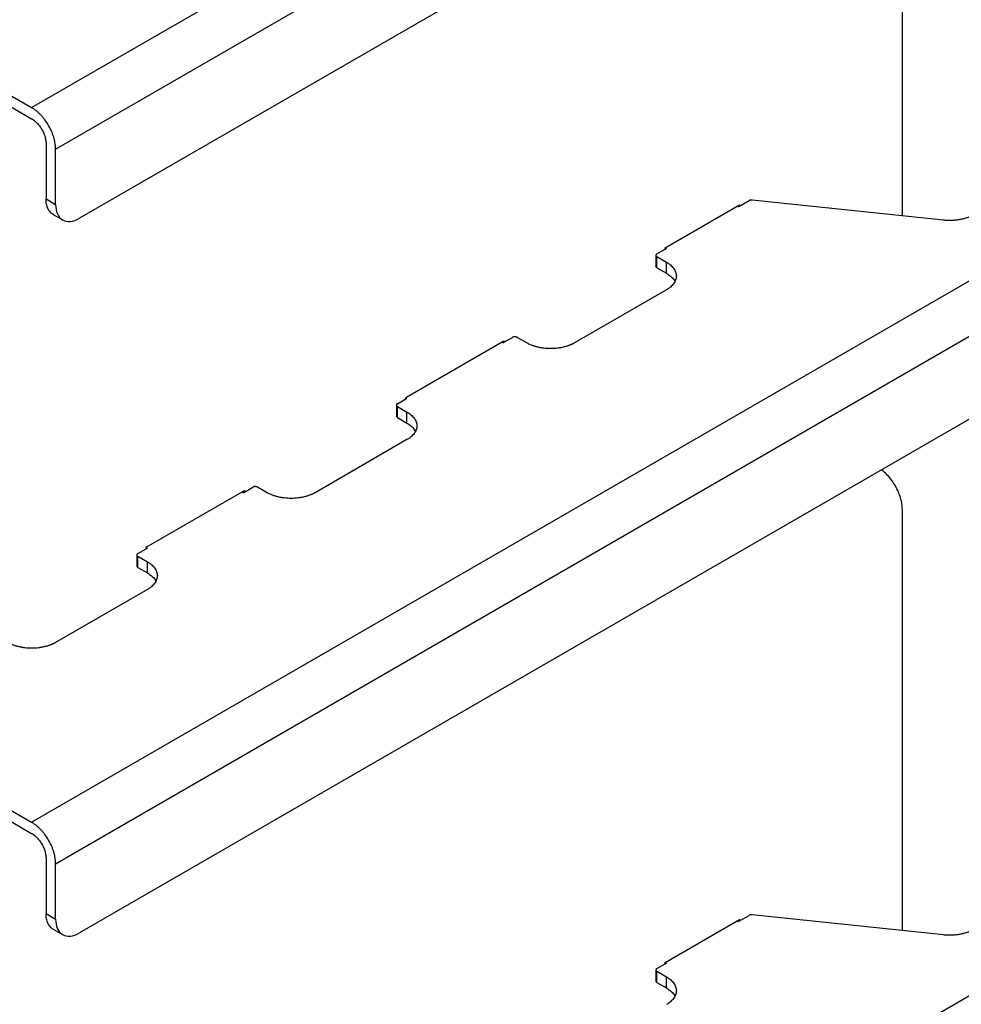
# Model space of a CAD drawing. Header units: millimetres. Extents: x -3787 to 418, y -511 to 3927.
# Tile 48 of 87: x -3512 to -3234, y 2411 to 2702. Entities that reach past the tile are written whole.
import ezdxf

# ---------------------------------------------------------------- set-up
doc = ezdxf.new("R2010")
doc.units = ezdxf.units.MM

msp = doc.modelspace()

# ---------------------------------------------------------------- linework, layer by layer
at = {"color": 7, "linetype": 'Continuous', "lineweight": 25}
for p, q in [((-3508.18, 2675.64), (-2859.05, 3050.37)), ((-3501.1, 2663.39), (-2851.98, 3038.12)), ((-2859.05, 3009.54), (-3494.03, 2642.98)), ((-3508.18, 2464.7), (-2859.05, 2839.43)), ((-3501.1, 2452.45), (-2851.98, 2827.18)), ((-2859.05, 2798.61), (-3494.03, 2432.04)), ((-3251.14, 2643.68), (-3251.14, 2726.85)), ((-3551.31, 2700.54), (-3508.18, 2675.64)), ((-3551.31, 2697.27), (-3508.18, 2672.37)), ((-3503.93, 2665.02), (-3503.93, 2648.69)), ((-3501.1, 2647.06), (-3501.1, 2663.39)), ((-3503.93, 2648.69), (-3501.1, 2647.06)), ((-3299.23, 2646.55), (-3296.41, 2648.18)), ((-3238.97, 2642.4), (-3295.53, 2648.34)), ((-3321.15, 2634.3), (-3299.23, 2646.96)), ((-3299.58, 2646.35), (-3299.93, 2646.55)), ((-3299.58, 2646.35), (-3299.23, 2646.55)), ((-3299.23, 2646.96), (-3299.23, 2646.55)), ((-3501.86, 2644.12), (-3499.03, 2642.48)), ((-3323.62, 2632.47), (-3321.15, 2633.9)), ((-3321.15, 2634.31), (-3320.79, 2634.1)), ((-3321.15, 2633.9), (-3321.15, 2634.3)), ((-3321.15, 2633.9), (-3320.79, 2634.1)), ((-3323.91, 2632.06), (-3323.91, 2628.8)), ((-3323.62, 2631.66), (-3320.79, 2630.02)), ((-3323.62, 2628.39), (-3323.62, 2631.66)), ((-3320.79, 2626.76), (-3320.79, 2630.02)), ((-3508.18, 2253.76), (-2859.05, 2628.49)), ((-3323.62, 2628.39), (-3320.79, 2626.76)), ((-3320.79, 2621.86), (-3347.9, 2606.21)), ((-3397.75, 2590.08), (-3368.76, 2606.82)), ((-3368.76, 2606.41), (-3366.28, 2607.84)), ((-3368.76, 2606.82), (-3368.76, 2606.41)), ((-3362.04, 2606.21), (-3364.87, 2607.84)), ((-3369.11, 2606.21), (-3369.46, 2606.41)), ((-3369.11, 2606.21), (-3368.76, 2606.41)), ((-3400.22, 2588.25), (-3397.75, 2589.68)), ((-3397.75, 2590.09), (-3397.4, 2589.88)), ((-3397.75, 2589.68), (-3397.75, 2590.08)), ((-3397.75, 2589.68), (-3397.4, 2589.88)), ((-3400.52, 2587.84), (-3400.52, 2584.58)), ((-3400.22, 2587.43), (-3397.4, 2585.8)), ((-3400.22, 2584.17), (-3400.22, 2587.43)), ((-3400.22, 2584.17), (-3397.4, 2582.53)), ((-3397.4, 2582.53), (-3397.4, 2585.8)), ((-3397.4, 2577.64), (-3424.5, 2561.99)), ((-3445.36, 2562.19), (-3442.89, 2563.62)), ((-3438.64, 2561.99), (-3441.47, 2563.62)), ((-3474.35, 2545.86), (-3445.36, 2562.6)), ((-3445.71, 2561.99), (-3446.07, 2562.19)), ((-3445.71, 2561.99), (-3445.36, 2562.19)), ((-3445.36, 2562.6), (-3445.36, 2562.19)), ((-3251.14, 2432.74), (-3251.14, 2557.01)), ((-3474.35, 2545.45), (-3474.35, 2545.86)), ((-3474.35, 2545.86), (-3474, 2545.66)), ((-3477.12, 2543.62), (-3477.12, 2540.35)), ((-3476.83, 2544.03), (-3474.35, 2545.45)), ((-3476.83, 2543.21), (-3474, 2541.58)), ((-3476.83, 2539.94), (-3476.83, 2543.21)), ((-3474.35, 2545.45), (-3474, 2545.66)), ((-3476.83, 2539.94), (-3474, 2538.31)), ((-3474, 2538.31), (-3474, 2541.58)), ((-3474, 2533.41), (-3501.1, 2517.77)), ((-3551.31, 2489.6), (-3508.18, 2464.7)), ((-3551.31, 2486.33), (-3508.18, 2461.43)), ((-3503.93, 2454.09), (-3503.93, 2437.75)), ((-3501.1, 2436.12), (-3501.1, 2452.45)), ((-3503.93, 2437.75), (-3501.1, 2436.12)), ((-3321.15, 2423.36), (-3299.23, 2436.02)), ((-3299.58, 2435.41), (-3299.93, 2435.61)), ((-3299.58, 2435.41), (-3299.23, 2435.61)), ((-3299.23, 2435.61), (-3296.41, 2437.24)), ((-3299.23, 2436.02), (-3299.23, 2435.61)), ((-3238.97, 2431.46), (-3295.53, 2437.4)), ((-3501.86, 2433.18), (-3499.03, 2431.54)), ((-3323.91, 2421.12), (-3323.91, 2417.86)), ((-3323.62, 2421.53), (-3321.15, 2422.96)), ((-3321.15, 2423.37), (-3320.79, 2423.16)), ((-3321.15, 2422.96), (-3321.15, 2423.36)), ((-3321.15, 2422.96), (-3320.79, 2423.16)), ((-3323.62, 2420.72), (-3320.79, 2419.08)), ((-3323.62, 2417.45), (-3323.62, 2420.72)), ((-3320.79, 2415.82), (-3320.79, 2419.08)), ((-3323.62, 2417.45), (-3320.79, 2415.82))]:
    msp.add_line(p, q, dxfattribs=at)
for points, knots in [([(-3501.1, 2663.39), (-3501.1, 2663.48), (-3501.11, 2663.64), (-3501.12, 2663.9), (-3501.13, 2664.15), (-3501.16, 2664.42), (-3501.19, 2664.68), (-3501.25, 2665.14), (-3501.37, 2665.8), (-3501.59, 2666.69), (-3501.89, 2667.61), (-3502.37, 2668.85), (-3503.14, 2670.38), (-3504.09, 2671.81), (-3504.92, 2672.86), (-3505.56, 2673.56), (-3506.22, 2674.2), (-3506.8, 2674.7), (-3507.31, 2675.09), (-3507.74, 2675.38), (-3508.03, 2675.55), (-3508.18, 2675.64)], [0, 0, 0, 0, 0.019453, 0.038872, 0.058275, 0.077679, 0.097104, 0.116567, 0.178313, 0.240094, 0.304415, 0.368769, 0.500007, 0.631244, 0.695565, 0.75992, 0.821667, 0.883447, 0.922314, 0.961117, 1, 1, 1, 1]), ([(-3508.18, 2672.37), (-3508.12, 2672.34), (-3508.02, 2672.28), (-3507.86, 2672.18), (-3507.71, 2672.08), (-3507.56, 2671.96), (-3507.32, 2671.78), (-3507, 2671.51), (-3506.61, 2671.13), (-3506.22, 2670.7), (-3505.72, 2670.08), (-3505.15, 2669.22), (-3504.69, 2668.3), (-3504.4, 2667.55), (-3504.23, 2667.01), (-3504.09, 2666.47), (-3504.01, 2666.02), (-3503.96, 2665.64), (-3503.94, 2665.33), (-3503.93, 2665.13), (-3503.93, 2665.02)], [0, 0, 0, 0, 0.023335, 0.046628, 0.06991, 0.093212, 0.116565, 0.178301, 0.240092, 0.304402, 0.368768, 0.500006, 0.631244, 0.695553, 0.759919, 0.821655, 0.883446, 0.922309, 0.961112, 1, 1, 1, 1]), ([(-3501.86, 2644.12), (-3501.86, 2644.12), (-3502.22, 2644.25), (-3502.77, 2644.82), (-3503.44, 2645.83), (-3503.85, 2647.14), (-3503.91, 2648.18), (-3503.93, 2648.69)], [0, 0, 0, 0, 0.000103, 0.250077, 0.500052, 0.750026, 1, 1, 1, 1]), ([(-3295.53, 2648.34), (-3295.56, 2648.34), (-3295.62, 2648.35), (-3295.72, 2648.35), (-3295.82, 2648.34), (-3295.91, 2648.34), (-3296.03, 2648.32), (-3296.16, 2648.29), (-3296.29, 2648.24), (-3296.37, 2648.2), (-3296.41, 2648.18)], [0, 0, 0, 0, 0.100894, 0.20041, 0.299492, 0.399096, 0.500163, 0.667392, 0.832529, 1, 1, 1, 1]), ([(-3501.1, 2647.06), (-3501.1, 2645.99), (-3500.92, 2645.03), (-3500.21, 2643.46), (-3499.69, 2642.86), (-3498.38, 2642.1), (-3497.59, 2641.95), (-3495.88, 2642.12), (-3494.96, 2642.44), (-3494.03, 2642.98)], [0, 0, 0, 0, 0.25, 0.25, 0.5, 0.5, 0.75, 0.75, 1, 1, 1, 1]), ([(-3230.11, 2644), (-3230.18, 2643.96), (-3230.33, 2643.88), (-3230.55, 2643.76), (-3230.77, 2643.65), (-3231, 2643.54), (-3231.24, 2643.44), (-3231.48, 2643.34), (-3231.72, 2643.24), (-3232.24, 2643.06), (-3233.05, 2642.81), (-3234.19, 2642.56), (-3235.39, 2642.39), (-3236.4, 2642.32), (-3237.2, 2642.3), (-3237.79, 2642.32), (-3238.39, 2642.35), (-3238.78, 2642.38), (-3238.97, 2642.4)], [0, 0, 0, 0, 0.030888, 0.061696, 0.092451, 0.12318, 0.153911, 0.184671, 0.215487, 0.246387, 0.373173, 0.500013, 0.6268, 0.75364, 0.815329, 0.876807, 0.938291, 1, 1, 1, 1]), ([(-3323.62, 2632.47), (-3323.64, 2632.46), (-3323.69, 2632.43), (-3323.74, 2632.39), (-3323.79, 2632.34), (-3323.85, 2632.27), (-3323.9, 2632.18), (-3323.92, 2632.06), (-3323.9, 2631.95), (-3323.84, 2631.84), (-3323.75, 2631.74), (-3323.66, 2631.68), (-3323.62, 2631.66)], [0, 0, 0, 0, 0.060259, 0.1200207, 0.1798243, 0.2402078, 0.3699983, 0.5001303, 0.629921, 0.7600531, 0.8799433, 1, 1, 1, 1]), ([(-3320.79, 2630.02), (-3320.72, 2629.98), (-3320.58, 2629.9), (-3320.37, 2629.77), (-3320.17, 2629.63), (-3319.98, 2629.5), (-3319.8, 2629.36), (-3319.49, 2629.11), (-3319.1, 2628.74), (-3318.67, 2628.23), (-3318.32, 2627.69), (-3317.97, 2626.93), (-3317.79, 2625.94), (-3317.97, 2624.95), (-3318.32, 2624.19), (-3318.67, 2623.65), (-3319.1, 2623.14), (-3319.55, 2622.72), (-3319.98, 2622.38), (-3320.37, 2622.11), (-3320.65, 2621.94), (-3320.79, 2621.86)], [0, 0, 0, 0, 0.019453, 0.038872, 0.058275, 0.077679, 0.097104, 0.116567, 0.178313, 0.240094, 0.304415, 0.368769, 0.500007, 0.631244, 0.695565, 0.75992, 0.821667, 0.883447, 0.922314, 0.961117, 1, 1, 1, 1]), ([(-3320.79, 2626.76), (-3320.36, 2626.47), (-3319.49, 2625.91), (-3318.68, 2625.06), (-3318.41, 2624.5), (-3318.32, 2624.31)], [0, 0, 0, 0, 0.394949, 0.789897, 1, 1, 1, 1]), ([(-3364.87, 2607.84), (-3364.89, 2607.86), (-3364.94, 2607.88), (-3365.01, 2607.91), (-3365.09, 2607.94), (-3365.21, 2607.97), (-3365.37, 2608), (-3365.58, 2608.02), (-3365.78, 2608), (-3365.97, 2607.97), (-3366.14, 2607.92), (-3366.24, 2607.87), (-3366.28, 2607.84)], [0, 0, 0, 0, 0.060259, 0.120021, 0.179824, 0.240208, 0.369998, 0.50013, 0.629921, 0.760053, 0.879943, 1, 1, 1, 1]), ([(-3347.9, 2606.21), (-3347.97, 2606.17), (-3348.12, 2606.09), (-3348.34, 2605.97), (-3348.57, 2605.85), (-3348.81, 2605.74), (-3349.05, 2605.64), (-3349.48, 2605.46), (-3350.12, 2605.23), (-3351, 2604.98), (-3351.94, 2604.78), (-3353.25, 2604.58), (-3354.97, 2604.48), (-3356.68, 2604.58), (-3358, 2604.78), (-3358.93, 2604.98), (-3359.82, 2605.23), (-3360.54, 2605.49), (-3361.13, 2605.74), (-3361.6, 2605.97), (-3361.89, 2606.13), (-3362.04, 2606.21)], [0, 0, 0, 0, 0.019453, 0.038872, 0.058275, 0.077679, 0.097104, 0.116567, 0.178313, 0.240094, 0.304415, 0.368769, 0.500007, 0.631244, 0.695565, 0.75992, 0.821667, 0.883447, 0.922314, 0.961117, 1, 1, 1, 1]), ([(-3400.22, 2588.25), (-3400.25, 2588.24), (-3400.29, 2588.21), (-3400.34, 2588.17), (-3400.39, 2588.12), (-3400.45, 2588.05), (-3400.5, 2587.96), (-3400.52, 2587.84), (-3400.5, 2587.72), (-3400.44, 2587.61), (-3400.35, 2587.51), (-3400.27, 2587.46), (-3400.22, 2587.43)], [0, 0, 0, 0, 0.060259, 0.120021, 0.179824, 0.240208, 0.369998, 0.50013, 0.629921, 0.760053, 0.879943, 1, 1, 1, 1]), ([(-3397.4, 2585.8), (-3397.32, 2585.76), (-3397.18, 2585.67), (-3396.98, 2585.54), (-3396.78, 2585.41), (-3396.59, 2585.27), (-3396.4, 2585.13), (-3396.1, 2584.89), (-3395.7, 2584.52), (-3395.27, 2584.01), (-3394.92, 2583.47), (-3394.57, 2582.71), (-3394.39, 2581.72), (-3394.57, 2580.73), (-3394.92, 2579.97), (-3395.27, 2579.43), (-3395.7, 2578.92), (-3396.15, 2578.5), (-3396.58, 2578.16), (-3396.97, 2577.89), (-3397.25, 2577.72), (-3397.4, 2577.64)], [0, 0, 0, 0, 0.019453, 0.038872, 0.058275, 0.077679, 0.097104, 0.116567, 0.178313, 0.240094, 0.304415, 0.368769, 0.500007, 0.631244, 0.695565, 0.75992, 0.821667, 0.883447, 0.922314, 0.961117, 1, 1, 1, 1]), ([(-3397.4, 2582.53), (-3396.96, 2582.25), (-3396.1, 2581.69), (-3395.28, 2580.84), (-3395.02, 2580.28), (-3394.92, 2580.09)], [0, 0, 0, 0, 0.394949, 0.789897, 1, 1, 1, 1]), ([(-3251.14, 2557.01), (-3251.17, 2557.55), (-3251.22, 2558.65), (-3251.64, 2560.44), (-3252.29, 2562.24), (-3253.18, 2563.99), (-3254.26, 2565.64), (-3255.49, 2567.1), (-3256.55, 2568.12), (-3257.19, 2568.55), (-3257.36, 2568.67)], [0, 0, 0, 0, 0.135437, 0.270874, 0.406311, 0.541748, 0.677185, 0.812622, 0.948059, 1, 1, 1, 1]), ([(-3441.47, 2563.62), (-3441.49, 2563.63), (-3441.54, 2563.66), (-3441.62, 2563.69), (-3441.7, 2563.72), (-3441.81, 2563.75), (-3441.97, 2563.78), (-3442.18, 2563.79), (-3442.38, 2563.78), (-3442.57, 2563.75), (-3442.75, 2563.69), (-3442.84, 2563.65), (-3442.89, 2563.62)], [0, 0, 0, 0, 0.060259, 0.120021, 0.179824, 0.240208, 0.369998, 0.50013, 0.629921, 0.760053, 0.879943, 1, 1, 1, 1]), ([(-3424.5, 2561.99), (-3424.57, 2561.95), (-3424.72, 2561.86), (-3424.94, 2561.75), (-3425.18, 2561.63), (-3425.41, 2561.52), (-3425.66, 2561.41), (-3426.09, 2561.24), (-3426.72, 2561.01), (-3427.61, 2560.76), (-3428.54, 2560.56), (-3429.86, 2560.36), (-3431.57, 2560.26), (-3433.29, 2560.36), (-3434.6, 2560.56), (-3435.54, 2560.76), (-3436.42, 2561.01), (-3437.15, 2561.27), (-3437.73, 2561.52), (-3438.2, 2561.74), (-3438.5, 2561.91), (-3438.64, 2561.99)], [0, 0, 0, 0, 0.019453, 0.038872, 0.058275, 0.077679, 0.097104, 0.116567, 0.178313, 0.240094, 0.304415, 0.368769, 0.500007, 0.631244, 0.695565, 0.75992, 0.821667, 0.883447, 0.922314, 0.961117, 1, 1, 1, 1]), ([(-3476.83, 2544.03), (-3476.85, 2544.01), (-3476.89, 2543.99), (-3476.95, 2543.94), (-3477, 2543.9), (-3477.05, 2543.83), (-3477.11, 2543.74), (-3477.13, 2543.62), (-3477.11, 2543.5), (-3477.05, 2543.39), (-3476.95, 2543.29), (-3476.87, 2543.24), (-3476.83, 2543.21)], [0, 0, 0, 0, 0.060259, 0.120021, 0.179824, 0.240208, 0.369998, 0.50013, 0.629921, 0.760053, 0.879943, 1, 1, 1, 1]), ([(-3474, 2541.58), (-3473.93, 2541.54), (-3473.78, 2541.45), (-3473.58, 2541.32), (-3473.38, 2541.19), (-3473.19, 2541.05), (-3473.01, 2540.91), (-3472.7, 2540.66), (-3472.31, 2540.3), (-3471.87, 2539.79), (-3471.52, 2539.25), (-3471.18, 2538.49), (-3471, 2537.5), (-3471.18, 2536.51), (-3471.52, 2535.75), (-3471.87, 2535.21), (-3472.31, 2534.7), (-3472.75, 2534.28), (-3473.19, 2533.94), (-3473.57, 2533.67), (-3473.86, 2533.5), (-3474, 2533.41)], [0, 0, 0, 0, 0.019453, 0.038872, 0.058275, 0.077679, 0.097104, 0.116567, 0.178313, 0.240094, 0.304415, 0.368769, 0.500007, 0.631244, 0.695565, 0.75992, 0.821667, 0.883447, 0.922314, 0.961117, 1, 1, 1, 1]), ([(-3474, 2538.31), (-3473.57, 2538.03), (-3472.7, 2537.46), (-3471.88, 2536.62), (-3471.62, 2536.06), (-3471.53, 2535.86)], [0, 0, 0, 0, 0.3949487, 0.7898974, 1, 1, 1, 1]), ([(-3501.1, 2517.77), (-3501.18, 2517.72), (-3501.32, 2517.64), (-3501.55, 2517.52), (-3501.78, 2517.41), (-3502.02, 2517.3), (-3502.26, 2517.19), (-3502.69, 2517.02), (-3503.33, 2516.79), (-3504.21, 2516.54), (-3505.14, 2516.34), (-3506.46, 2516.14), (-3508.18, 2516.03), (-3509.89, 2516.14), (-3511.21, 2516.34), (-3512.14, 2516.54), (-3513.02, 2516.79), (-3513.75, 2517.05), (-3514.34, 2517.3), (-3514.81, 2517.52), (-3515.1, 2517.68), (-3515.25, 2517.77)], [0, 0, 0, 0, 0.019453, 0.038872, 0.058275, 0.077679, 0.097104, 0.116567, 0.178313, 0.240094, 0.304415, 0.368769, 0.500007, 0.631244, 0.695565, 0.75992, 0.821667, 0.883447, 0.922314, 0.961117, 1, 1, 1, 1]), ([(-3501.1, 2452.45), (-3501.1, 2452.54), (-3501.11, 2452.7), (-3501.12, 2452.96), (-3501.13, 2453.21), (-3501.16, 2453.48), (-3501.19, 2453.74), (-3501.25, 2454.2), (-3501.37, 2454.86), (-3501.59, 2455.76), (-3501.89, 2456.67), (-3502.37, 2457.91), (-3503.14, 2459.44), (-3504.09, 2460.87), (-3504.92, 2461.92), (-3505.56, 2462.62), (-3506.22, 2463.26), (-3506.8, 2463.76), (-3507.31, 2464.15), (-3507.74, 2464.44), (-3508.03, 2464.61), (-3508.18, 2464.7)], [0, 0, 0, 0, 0.019453, 0.038872, 0.058275, 0.077679, 0.097104, 0.116567, 0.178313, 0.240094, 0.304415, 0.368769, 0.500007, 0.631244, 0.695565, 0.75992, 0.821667, 0.883447, 0.922314, 0.961117, 1, 1, 1, 1]), ([(-3508.18, 2461.43), (-3508.12, 2461.4), (-3508.02, 2461.34), (-3507.86, 2461.24), (-3507.71, 2461.14), (-3507.56, 2461.02), (-3507.32, 2460.84), (-3507, 2460.57), (-3506.61, 2460.19), (-3506.22, 2459.76), (-3505.72, 2459.14), (-3505.15, 2458.28), (-3504.69, 2457.36), (-3504.4, 2456.61), (-3504.23, 2456.07), (-3504.09, 2455.53), (-3504.01, 2455.08), (-3503.96, 2454.7), (-3503.94, 2454.39), (-3503.93, 2454.19), (-3503.93, 2454.09)], [0, 0, 0, 0, 0.023335, 0.046628, 0.06991, 0.093212, 0.116565, 0.178301, 0.240092, 0.304402, 0.368768, 0.500006, 0.631244, 0.695553, 0.759919, 0.821655, 0.883446, 0.922309, 0.961112, 1, 1, 1, 1]), ([(-3501.86, 2433.18), (-3501.86, 2433.18), (-3502.22, 2433.31), (-3502.77, 2433.88), (-3503.44, 2434.89), (-3503.85, 2436.2), (-3503.91, 2437.24), (-3503.93, 2437.75)], [0, 0, 0, 0, 0.000103, 0.250077, 0.500052, 0.750026, 1, 1, 1, 1]), ([(-3501.1, 2436.12), (-3501.1, 2435.05), (-3500.92, 2434.09), (-3500.21, 2432.52), (-3499.69, 2431.92), (-3498.38, 2431.17), (-3497.59, 2431.01), (-3495.88, 2431.18), (-3494.96, 2431.5), (-3494.03, 2432.04)], [0, 0, 0, 0, 0.25, 0.25, 0.5, 0.5, 0.75, 0.75, 1, 1, 1, 1]), ([(-3295.53, 2437.4), (-3295.56, 2437.4), (-3295.62, 2437.41), (-3295.72, 2437.41), (-3295.82, 2437.4), (-3295.91, 2437.4), (-3296.03, 2437.38), (-3296.16, 2437.35), (-3296.29, 2437.3), (-3296.37, 2437.26), (-3296.41, 2437.24)], [0, 0, 0, 0, 0.100894, 0.20041, 0.299492, 0.399096, 0.500163, 0.667392, 0.832529, 1, 1, 1, 1]), ([(-3230.11, 2433.06), (-3230.18, 2433.02), (-3230.33, 2432.94), (-3230.55, 2432.82), (-3230.77, 2432.71), (-3231, 2432.6), (-3231.24, 2432.5), (-3231.48, 2432.4), (-3231.72, 2432.3), (-3232.24, 2432.12), (-3233.05, 2431.87), (-3234.19, 2431.62), (-3235.39, 2431.45), (-3236.4, 2431.38), (-3237.2, 2431.36), (-3237.79, 2431.38), (-3238.39, 2431.41), (-3238.78, 2431.44), (-3238.97, 2431.46)], [0, 0, 0, 0, 0.030888, 0.061696, 0.092451, 0.12318, 0.153911, 0.184671, 0.215487, 0.246387, 0.373173, 0.500013, 0.6268, 0.75364, 0.815329, 0.876807, 0.938291, 1, 1, 1, 1]), ([(-3323.62, 2421.53), (-3323.64, 2421.52), (-3323.69, 2421.49), (-3323.74, 2421.45), (-3323.79, 2421.4), (-3323.85, 2421.33), (-3323.9, 2421.24), (-3323.92, 2421.12), (-3323.9, 2421.01), (-3323.84, 2420.9), (-3323.75, 2420.8), (-3323.66, 2420.74), (-3323.62, 2420.72)], [0, 0, 0, 0, 0.060259, 0.120021, 0.179824, 0.240208, 0.369998, 0.50013, 0.629921, 0.760053, 0.879943, 1, 1, 1, 1]), ([(-3320.79, 2419.08), (-3320.72, 2419.04), (-3320.58, 2418.96), (-3320.37, 2418.83), (-3320.17, 2418.69), (-3319.98, 2418.56), (-3319.8, 2418.42), (-3319.49, 2418.17), (-3319.1, 2417.8), (-3318.67, 2417.29), (-3318.32, 2416.75), (-3317.97, 2415.99), (-3317.79, 2415), (-3317.97, 2414.01), (-3318.32, 2413.25), (-3318.67, 2412.71), (-3319.1, 2412.2), (-3319.55, 2411.78), (-3319.98, 2411.44), (-3320.37, 2411.17), (-3320.65, 2411), (-3320.79, 2410.92)], [0, 0, 0, 0, 0.019453, 0.038872, 0.058275, 0.077679, 0.097104, 0.116567, 0.178313, 0.240094, 0.304415, 0.368769, 0.500007, 0.631244, 0.695565, 0.75992, 0.821667, 0.883447, 0.922314, 0.961117, 1, 1, 1, 1]), ([(-3320.79, 2415.82), (-3320.36, 2415.53), (-3319.49, 2414.97), (-3318.68, 2414.12), (-3318.41, 2413.56), (-3318.32, 2413.37)], [0, 0, 0, 0, 0.3949487, 0.7898974, 1, 1, 1, 1])]:
    msp.add_open_spline(points, degree=3, knots=knots, dxfattribs=at)
for points in [[(-3323.62, 2628.39), (-3323.81, 2628.5), (-3323.91, 2628.65), (-3323.91, 2628.8)], [(-3400.22, 2584.17), (-3400.41, 2584.27), (-3400.52, 2584.42), (-3400.52, 2584.58)], [(-3476.83, 2539.94), (-3477.01, 2540.05), (-3477.12, 2540.2), (-3477.12, 2540.35)], [(-3323.62, 2417.45), (-3323.81, 2417.56), (-3323.91, 2417.71), (-3323.91, 2417.86)]]:
    msp.add_open_spline(points, degree=3, dxfattribs=at)

doc.saveas('drawing.dxf')
